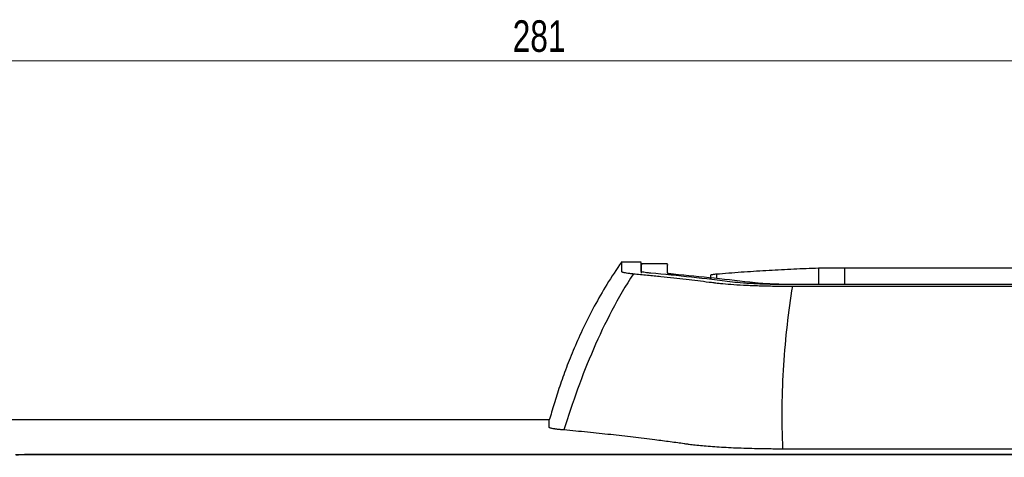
# Model space of a CAD drawing. Header units: millimetres. Extents: x -945 to 1227, y -951 to 1232.
# Tile 15 of 171: x 161 to 270, y -344 to -296. Entities that reach past the tile are written whole.
import ezdxf

# ---------------------------------------------------------------- set-up
doc = ezdxf.new("R2010")
doc.units = ezdxf.units.MM
doc.styles.add('SLDTEXTSTYLE0', font='TXT', dxfattribs={"width": 0.75})
doc.dimstyles.new('SLDDIMSTYLE1', dxfattribs={"dimtxt": 3.5, "dimasz": 3.302, "dimexe": 0, "dimexo": 0.0625, "dimgap": 0.875, "dimtad": 1, "dimdec": 0, "dimrnd": 1e-09, "dimzin": 12, "dimdsep": 46, "dimtxsty": 'SLDTEXTSTYLE0', "dimsah": 1, "dimcen": 0.09, "dimadec": 0, "dimazin": 3, "dimtfac": 1, "dimtdec": 0, "dimtofl": 0, "dimtmove": 0, "dimatfit": 3, "dimfxl": 1, "dimfrac": 2, "dimtolj": 1, "dimtzin": 12, "dimarcsym": 0})

# ---------------------------------------------------------------- blocks, each defined once
blk = doc.blocks.new('_D_4')
at = {"color": 8, "linetype": 'Continuous', "lineweight": 0}
for p, q in [((67.79, -349.36), (67.79, -299.55)), ((348.56, -349.36), (348.56, -299.55)), ((67.79, -300.55), (348.56, -300.55))]:
    blk.add_line(p, q, dxfattribs=at)
at = {"color": 8, "linetype": 'Continuous', "lineweight": 18}
for points in [[(67.79, -300.55), (71.09, -301.06), (71.09, -300.04)], [(348.56, -300.55), (345.25, -300.04), (345.25, -301.06)]]:
    blk.add_solid(points, dxfattribs=at)
at = {"color": 8, "linetype": 'Continuous', "lineweight": 18, "insert": (215.91, -296.04), "char_height": 3.5, "attachment_point": 1, "style": 'SLDTEXTSTYLE0'}
blk.add_mtext('281', dxfattribs=at)

msp = doc.modelspace()

# ---------------------------------------------------------------- linework, layer by layer
at = {"color": 7, "linetype": 'Continuous', "lineweight": 25}
for p, q in [((230.168, -322.854), (227.94, -322.854)), ((233.07, -323.052), (230.172, -323.052)), ((233.08, -324.081), (233.07, -323.458)), ((249.811, -323.502), (249.811, -325.331)), ((252.673, -323.47), (252.673, -325.331)), ((252.673, -323.47), (299.068, -323.47)), ((237.871, -324.604), (237.871, -324.286)), ((237.871, -324.286), (237.871, -324.286)), ((237.871, -324.777), (237.871, -324.286)), ((304.822, -325.351), (246.928, -325.351)), ((304.824, -325.331), (246.96, -325.331)), ((219.968, -340.357), (74.695, -340.357)), ((219.968, -341.176), (219.968, -340.357)), ((305.913, -343.58), (245.824, -343.58)), ((161.797, -344.174), (320.761, -344.174)), ((320.758, -344.193), (161.798, -344.193))]:
    msp.add_line(p, q, dxfattribs=at)
at = {"color": 250, "linetype": 'Continuous', "lineweight": 25}
msp.add_line((238.542, -324.68), (238.542, -324.159), dxfattribs=at)
at = {"color": 7, "linetype": 'Continuous', "lineweight": 25}
for points, knots in [([(227.968, -322.854), (227.421, -323.665), (226.367, -325.229), (224.964, -327.685), (223.748, -330.078), (222.711, -332.397), (221.829, -334.614), (221.088, -336.702), (220.457, -338.669), (220.136, -339.778), (219.968, -340.357)], [0, 0, 0, 0, 0.13697456, 0.26408879, 0.38367038, 0.49896972, 0.61400376, 0.73314408, 0.86059521, 1, 1, 1, 1]), ([(227.968, -322.858), (227.968, -322.857), (227.968, -322.85), (227.968, -322.866), (227.968, -322.891), (227.968, -322.937), (227.968, -323), (227.968, -323.085), (227.968, -323.176), (227.968, -323.262), (227.968, -323.334), (227.968, -323.404), (227.968, -323.471), (227.968, -323.534), (227.968, -323.59), (227.968, -323.638), (227.968, -323.682), (227.968, -323.725), (227.968, -323.768), (227.968, -323.811), (227.97, -323.851), (227.963, -323.889), (228, -323.924), (228.092, -323.959), (228.247, -323.999), (228.491, -324.043), (228.836, -324.09), (229.138, -324.121), (229.288, -324.136)], [0, 0, 0, 0, 0.024202, 0.0988344, 0.1761698, 0.2562082, 0.3389497, 0.4243942, 0.5125416, 0.5638457, 0.6109052, 0.6537201, 0.6922904, 0.7266161, 0.7566972, 0.7787331, 0.8000942, 0.8207804, 0.8407918, 0.8601284, 0.8787901, 0.8940464, 0.9091842, 0.924188, 0.9392642, 0.9594423, 0.9798598, 1, 1, 1, 1]), ([(230.168, -323.879), (230.168, -323.426), (230.168, -322.818), (230.168, -322.931), (230.168, -322.96)], [0, 0, 0, 0, 0.7446292, 1, 1, 1, 1]), ([(231.204, -324.077), (231.123, -324.069), (231.041, -324.061), (230.89, -324.045), (230.822, -324.037), (230.63, -324.013), (230.521, -323.996), (230.346, -323.963), (230.279, -323.946), (230.191, -323.913), (230.168, -323.896), (230.168, -323.879)], [0, 0, 0, 0, 0.125, 0.125, 0.25, 0.25, 0.5, 0.5, 0.75, 0.75, 1, 1, 1, 1]), ([(230.172, -324.068), (230.172, -323.616), (230.172, -323.013), (230.172, -323.128), (230.172, -323.157)], [0, 0, 0, 0, 0.7481734, 1, 1, 1, 1]), ([(233.071, -324.077), (233.07, -323.607), (233.07, -322.986), (233.07, -323.142), (233.07, -323.18)], [0, 0, 0, 0, 0.7567889, 1, 1, 1, 1]), ([(233.733, -324.2), (233.69, -324.195), (233.606, -324.187), (233.493, -324.175), (233.394, -324.163), (233.309, -324.151), (233.22, -324.137), (233.139, -324.119), (233.081, -324.098), (233.074, -324.084), (233.071, -324.077)], [0, 0, 0, 0, 0.1075796, 0.2113211, 0.3114028, 0.4080238, 0.5014047, 0.6647438, 0.8304685, 1, 1, 1, 1]), ([(238.83, -324.134), (239.745, -324.06), (240.66, -323.987), (242.49, -323.859), (243.405, -323.8), (245.236, -323.695), (246.151, -323.648), (247.981, -323.566), (248.896, -323.532), (249.811, -323.502)], [0, 0, 0, 0, 0.25, 0.25, 0.5, 0.5, 0.75, 0.75, 1, 1, 1, 1]), ([(249.811, -323.502), (249.854, -323.5), (249.937, -323.498), (250.068, -323.494), (250.199, -323.491), (250.384, -323.488), (250.65, -323.483), (251.013, -323.478), (251.404, -323.475), (251.809, -323.472), (252.234, -323.47), (252.523, -323.47), (252.673, -323.47)], [0, 0, 0, 0, 0.0687845, 0.1331671, 0.1933004, 0.2493717, 0.3723742, 0.4996077, 0.6263473, 0.7497047, 0.8693585, 1, 1, 1, 1]), ([(229.288, -324.136), (229.806, -324.186), (230.821, -324.284), (232.313, -324.439), (233.742, -324.594), (235.108, -324.749), (236.413, -324.904), (237.442, -325.03), (238.086, -325.111), (238.34, -325.143), (238.49, -325.162), (238.754, -325.193), (239.364, -325.255), (240.388, -325.336), (241.827, -325.417), (243.164, -325.467), (244.285, -325.496), (245.006, -325.509), (245.586, -325.516), (246.005, -325.52), (246.445, -325.522), (246.741, -325.523), (246.908, -325.523)], [0, 0, 0, 0, 0.1091827, 0.2139786, 0.3143877, 0.4104101, 0.5020458, 0.5895891, 0.6275573, 0.6377503, 0.6432374, 0.658833, 0.6898154, 0.75182, 0.8139043, 0.875978, 0.9070423, 0.9379612, 0.9536264, 0.9688491, 0.982378, 1, 1, 1, 1]), ([(237.871, -324.286), (237.875, -324.281), (237.881, -324.271), (237.905, -324.257), (237.939, -324.244), (237.984, -324.231), (238.053, -324.216), (238.164, -324.198), (238.329, -324.178), (238.47, -324.165), (238.542, -324.159)], [0, 0, 0, 0, 0.1076895, 0.211603, 0.3117544, 0.4082259, 0.5011718, 0.6585014, 0.8247561, 1, 1, 1, 1]), ([(246.928, -325.351), (246.759, -325.351), (246.59, -325.351), (246.254, -325.349), (246.087, -325.348), (245.59, -325.343), (245.262, -325.338), (244.615, -325.325), (244.294, -325.316), (243.669, -325.297), (243.367, -325.286), (242.788, -325.26), (242.51, -325.246), (241.976, -325.216), (241.72, -325.199), (241.004, -325.146), (240.595, -325.107), (240.256, -325.065)], [0, 0, 0, 0, 0.0625, 0.0625, 0.125, 0.125, 0.25, 0.25, 0.375, 0.375, 0.5, 0.5, 0.625, 0.625, 0.75, 0.75, 1, 1, 1, 1]), ([(246.96, -325.331), (246.845, -325.331), (246.635, -325.33), (246.215, -325.328), (245.706, -325.321), (245.106, -325.306), (244.536, -325.286), (244.007, -325.261), (243.582, -325.234), (243.248, -325.208), (242.989, -325.184), (242.842, -325.167), (242.769, -325.159)], [0, 0, 0, 0, 0.0677957, 0.1251184, 0.24932625, 0.3747532, 0.49954689, 0.62405448, 0.74958116, 0.83360116, 0.91685808, 1, 1, 1, 1]), ([(246.908, -325.523), (258.305, -325.523), (275.4, -325.523), (293.919, -325.523), (301.754, -325.523), (303.98, -325.523), (304.87, -325.523), (305.225, -325.523), (305.84, -325.52), (307.063, -325.506), (308.757, -325.465), (310.608, -325.383), (311.931, -325.293), (312.71, -325.222), (313.11, -325.179), (313.292, -325.156), (313.383, -325.145)], [0, 0, 0, 0, 0.5008956, 0.7513433, 0.8139553, 0.8452612, 0.8491736, 0.8530761, 0.8608374, 0.8762685, 0.9072669, 0.9381126, 0.9690852, 0.9844771, 0.9922129, 1, 1, 1, 1]), ([(221.576, -341.466), (221.519, -341.461), (221.404, -341.45), (221.244, -341.434), (221.092, -341.418), (220.95, -341.402), (220.817, -341.386), (220.693, -341.37), (220.579, -341.354), (220.474, -341.337), (220.353, -341.316), (220.227, -341.291), (220.111, -341.262), (220.029, -341.233), (219.978, -341.204), (219.971, -341.185), (219.968, -341.176)], [0, 0, 0, 0, 0.05556315, 0.11096728, 0.16625866, 0.22148384, 0.27668955, 0.33192254, 0.38722952, 0.44265701, 0.49825121, 0.59885612, 0.69905536, 0.79912673, 0.89934908, 1, 1, 1, 1]), ([(245.824, -343.58), (245.704, -343.579), (245.466, -343.579), (245.109, -343.578), (244.752, -343.575), (244.397, -343.572), (244.043, -343.568), (243.69, -343.563), (243.046, -343.552), (242.12, -343.53), (240.949, -343.49), (239.832, -343.441), (238.782, -343.382), (237.806, -343.315), (236.919, -343.24), (236.128, -343.159), (235.621, -343.095), (235.229, -343.039), (234.807, -342.981), (234.157, -342.891), (233.366, -342.784), (232.525, -342.673), (231.156, -342.497), (229.238, -342.261), (226.749, -341.978), (224.187, -341.709), (222.454, -341.547), (221.576, -341.466)], [0, 0, 0, 0, 0.0088818, 0.017745, 0.0265975, 0.0354471, 0.044302, 0.0531699, 0.062059, 0.0931594, 0.1242908, 0.155236, 0.1862062, 0.2172488, 0.2483195, 0.2792525, 0.3102119, 0.3172818, 0.3381845, 0.3729199, 0.4142657, 0.4560707, 0.4983349, 0.6183416, 0.7419546, 0.8691741, 1, 1, 1, 1]), ([(160.79, -344.198), (160.83, -344.196), (160.909, -344.192), (161.031, -344.188), (161.155, -344.184), (161.323, -344.179), (161.537, -344.175), (161.711, -344.174), (161.797, -344.174)], [0, 0, 0, 0, 0.1258008, 0.2507955, 0.375295, 0.4996138, 0.7533353, 1, 1, 1, 1]), ([(160.882, -344.215), (160.923, -344.213), (161.006, -344.209), (161.134, -344.204), (161.264, -344.2), (161.397, -344.197), (161.53, -344.195), (161.664, -344.194), (161.754, -344.193), (161.798, -344.193)], [0, 0, 0, 0, 0.14512236, 0.28948015, 0.43307897, 0.57592453, 0.71802262, 0.85937912, 1, 1, 1, 1])]:
    msp.add_open_spline(points, degree=3, knots=knots, dxfattribs=at)
for points in [[(240.256, -325.065), (237.239, -324.687), (234.222, -324.358), (231.204, -324.077)], [(229.288, -324.136), (227.572, -326.782), (224.675, -332.399), (222.54, -338.42), (221.576, -341.466)], [(242.769, -325.159), (239.758, -324.791), (236.746, -324.471), (233.733, -324.2)], [(238.542, -324.159), (238.614, -324.152), (238.71, -324.144), (238.83, -324.134)], [(246.908, -325.523), (246.463, -328.328), (245.774, -334.194), (245.681, -340.419), (245.824, -343.58)]]:
    msp.add_open_spline(points, degree=3, dxfattribs=at)

# ---------------------------------------------------------------- dimensions: what is measured, and where the dimension line sits
at = {"color": 8, "linetype": 'Continuous', "lineweight": 18}
dim = msp.add_linear_dim(base=(348.555, -300.547), p1=(67.786, -350.357), p2=(348.555, -350.357), angle=360, dimstyle='SLDDIMSTYLE1', dxfattribs=at)
dim.commit()
dim.dimension.update_dxf_attribs({"geometry": '_D_4', "text_midpoint": (219.79, -300.547), "dimtype": 160})

doc.saveas('drawing.dxf')
